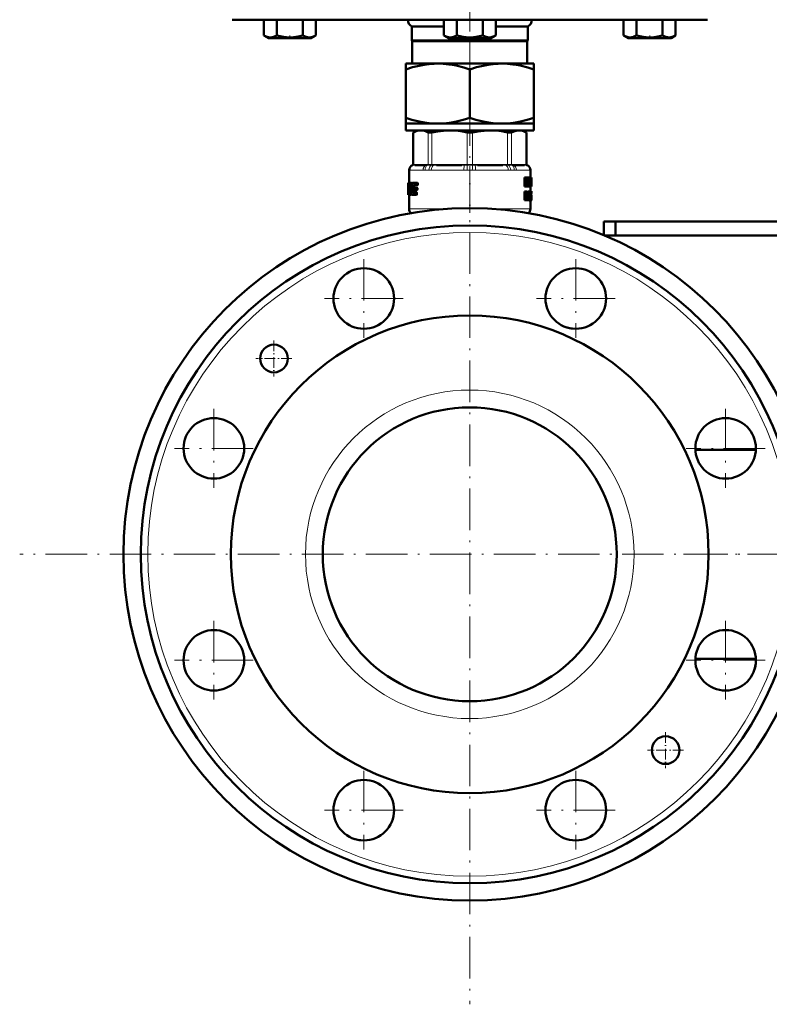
# Model space of a CAD drawing. Extents: x -1595 to 1972, y -1684 to 713.
# Tile 49 of 60: x 895 to 1112, y -395 to -110. Entities that reach past the tile are written whole.
import ezdxf

# ---------------------------------------------------------------- set-up
doc = ezdxf.new("R2010")
doc.units = 0
doc.linetypes.add('DASHDOT', pattern=[18.5, 12, -3, 0.5, -3])

msp = doc.modelspace()

# ---------------------------------------------------------------- linework, layer by layer
at = {"color": 7, "linetype": 'DASHDOT', "lineweight": 18}
for p, q in [((1025.19, 382.66), (1025.19, -121.63)), ((1025.19, -82.78), (1025.19, -128.57)), ((1025.19, -134.85), (1025.19, -394.85)), ((994.58, -179.57), (994.58, -202.32)), ((1055.81, -179.57), (1055.81, -202.32)), ((1005.95, -190.94), (983.2, -190.94)), ((1067.18, -190.94), (1044.43, -190.94)), ((951.28, -222.86), (951.28, -245.61)), ((1099.1, -222.86), (1099.1, -245.61)), ((962.66, -234.24), (939.91, -234.24)), ((1110.48, -234.24), (1087.73, -234.24)), ((1155.19, -264.85), (895.19, -264.85)), ((1086.92, -264.85), (1128.3, -264.85)), ((951.28, -284.09), (951.28, -306.84)), ((1099.1, -284.09), (1099.1, -306.84)), ((962.66, -295.47), (939.91, -295.47)), ((1110.48, -295.47), (1087.73, -295.47)), ((994.58, -327.39), (994.58, -350.14)), ((1055.81, -327.39), (1055.81, -350.14)), ((1005.95, -338.76), (983.2, -338.76)), ((1067.18, -338.76), (1044.43, -338.76))]:
    msp.add_line(p, q, dxfattribs=at)
at = {"color": 7, "lineweight": 50}
for p, q in [((956.53, -110.4), (1025.19, -110.4)), ((965.73, -110.4), (965.73, -114.94)), ((969.48, -110.4), (969.48, -114.94)), ((976.99, -110.4), (976.99, -114.94)), ((980.74, -110.4), (980.74, -114.93)), ((980.75, -110.4), (980.75, -114.93)), ((1017.68, -110.4), (1017.68, -114.93)), ((1021.44, -110.4), (1021.44, -114.94)), ((1025.19, -110.4), (1093.86, -110.4)), ((1028.94, -110.4), (1028.94, -114.94)), ((1032.7, -110.4), (1032.7, -114.94)), ((1069.64, -110.4), (1069.64, -114.93)), ((1073.4, -110.4), (1073.4, -114.93)), ((1080.9, -110.4), (1080.9, -114.94)), ((1084.65, -110.4), (1084.65, -114.94)), ((1084.66, -110.4), (1084.66, -114.94)), ((1008.44, -112.4), (1017.68, -112.4)), ((1008.44, -116.4), (1008.44, -112.4)), ((1032.7, -112.4), (1041.94, -112.4)), ((1041.94, -112.4), (1041.94, -116.4)), ((967.06, -115.7), (965.73, -114.94)), ((967.06, -115.7), (978.58, -115.7)), ((978.58, -115.7), (979.41, -115.7)), ((979.41, -115.7), (980.74, -114.93)), ((1008.44, -116.4), (1041.94, -116.4)), ((1008.44, -116.4), (1008.57, -116.62)), ((1008.57, -116.62), (1041.82, -116.62)), ((1008.57, -116.62), (1008.57, -123.1)), ((1019.02, -115.7), (1017.69, -114.93)), ((1019.02, -115.7), (1019.85, -115.7)), ((1019.85, -115.7), (1031.37, -115.7)), ((1031.37, -115.7), (1032.69, -114.94)), ((1041.82, -116.62), (1041.94, -116.4)), ((1041.82, -123.1), (1041.82, -116.62)), ((1070.98, -115.7), (1069.64, -114.93)), ((1070.98, -115.7), (1071.19, -115.7)), ((1071.19, -115.7), (1077.16, -115.7)), ((1077.16, -115.7), (1083.33, -115.7)), ((1083.33, -115.7), (1084.65, -114.94)), ((1006.69, -123.1), (1006.69, -124.75)), ((1006.69, -123.1), (1015.94, -123.1)), ((1006.69, -138.75), (1006.69, -124.75)), ((1015.94, -123.1), (1025.19, -123.1)), ((1025.19, -123.1), (1034.44, -123.1)), ((1025.19, -138.75), (1025.19, -124.75)), ((1034.44, -123.1), (1043.69, -123.1)), ((1043.69, -124.75), (1043.69, -123.1)), ((1043.69, -124.75), (1043.69, -138.75)), ((1006.69, -138.75), (1006.69, -140.4)), ((1043.69, -140.4), (1043.69, -138.75)), ((1006.69, -140.4), (1015.94, -140.4)), ((1006.69, -140.4), (1006.69, -142.4)), ((1015.94, -140.4), (1025.19, -140.4)), ((1025.19, -140.4), (1034.44, -140.4)), ((1034.44, -140.4), (1043.69, -140.4)), ((1043.69, -140.4), (1043.69, -142.4)), ((1006.69, -142.4), (1025.19, -142.4)), ((1009.89, -142.4), (1008.8, -143.03)), ((1008.95, -142.96), (1008.8, -143.03)), ((1008.8, -152.26), (1008.8, -143.03)), ((1025.19, -142.4), (1043.69, -142.4)), ((1040.49, -142.4), (1041.59, -143.03)), ((1041.59, -143.03), (1041.44, -142.96)), ((1041.59, -152.26), (1041.59, -143.03)), ((1012.39, -152.4), (1009.36, -152.4)), ((1022.93, -152.4), (1015.6, -152.4)), ((1034.79, -152.4), (1027.46, -152.4)), ((1041.03, -152.4), (1038, -152.4)), ((1007.69, -153.85), (1007.69, -157.56)), ((1041.31, -156.01), (1040.98, -156.01)), ((1040.98, -158.59), (1040.98, -156.01)), ((1041.31, -156.01), (1041.64, -156.01)), ((1041.31, -158.59), (1041.31, -156.01)), ((1041.7, -156.47), (1041.75, -156.01)), ((1042.07, -156.01), (1041.75, -156.01)), ((1042.07, -156.01), (1042.31, -156.01)), ((1042.31, -156.01), (1042.31, -158.59)), ((1042.31, -156.24), (1042.32, -156.01)), ((1042.32, -156.01), (1042.63, -156.01)), ((1042.63, -156.01), (1042.75, -156.01)), ((1042.69, -153.85), (1042.69, -156.01)), ((1042.92, -156.01), (1042.75, -156.01)), ((1042.92, -156.01), (1042.98, -156.01)), ((1042.92, -158.59), (1042.92, -156.01)), ((1042.98, -156.01), (1042.99, -156.15)), ((1042.99, -156.15), (1042.99, -157.23)), ((1007.39, -157.56), (1007.4, -157.56)), ((1007.39, -157.56), (1007.39, -160.89)), ((1007.49, -157.56), (1007.4, -157.56)), ((1007.41, -157.89), (1007.4, -157.56)), ((1007.46, -157.89), (1007.41, -157.89)), ((1007.49, -157.56), (1008.03, -157.56)), ((1007.86, -158.46), (1007.59, -158.46)), ((1007.63, -158.25), (1007.82, -158.25)), ((1007.86, -158.48), (1007.78, -160.1)), ((1007.82, -158.25), (1007.86, -158.31)), ((1008.34, -157.56), (1008.03, -157.56)), ((1008.1, -157.61), (1008.03, -157.56)), ((1008.42, -157.61), (1008.1, -157.61)), ((1008.47, -157.76), (1008.16, -157.76)), ((1008.46, -157.98), (1008.19, -157.98)), ((1008.42, -158.25), (1008.19, -158.25)), ((1008.42, -157.61), (1008.34, -157.56)), ((1008.71, -157.56), (1009.75, -157.56)), ((1008.72, -159.63), (1008.8, -158.48)), ((1009.13, -158.48), (1008.8, -158.48)), ((1008.83, -159.16), (1008.82, -159.3)), ((1009.17, -158.31), (1008.84, -158.31)), ((1008.91, -158.25), (1009.73, -158.25)), ((1008.93, -158.94), (1009.63, -158.94)), ((1009.09, -158.94), (1009.13, -158.48)), ((1009.17, -158.31), (1009.24, -158.25)), ((1009.97, -158.94), (1009.63, -158.94)), ((1009.72, -159.42), (1009.73, -159.28)), ((1010.08, -158.25), (1009.73, -158.25)), ((1010.07, -159.28), (1009.73, -159.28)), ((1010.09, -157.56), (1009.75, -157.56)), ((1009.84, -158.03), (1009.85, -157.89)), ((1010.18, -158.03), (1009.84, -158.03)), ((1010.2, -157.89), (1009.85, -157.89)), ((1010.06, -159.42), (1010.07, -159.28)), ((1010.18, -158.03), (1010.2, -157.89)), ((1041.31, -158.59), (1040.98, -158.59)), ((1041.31, -158.59), (1041.52, -158.59)), ((1041.51, -156.49), (1041.52, -156.49)), ((1041.55, -156.85), (1041.52, -156.85)), ((1041.52, -157.16), (1041.52, -158.59)), ((1041.77, -158.59), (1041.52, -158.59)), ((1041.77, -158.59), (1041.93, -158.59)), ((1041.9, -157.54), (1041.83, -157.54)), ((1041.86, -157.91), (1041.86, -157.91)), ((1042.14, -158.59), (1041.93, -158.59)), ((1042.14, -157.05), (1042.1, -157.05)), ((1042.14, -158.59), (1042.14, -157.05)), ((1042.14, -158.59), (1042.31, -158.59)), ((1042.15, -156.49), (1042.15, -156.49)), ((1042.31, -158.59), (1042.42, -158.59)), ((1042.42, -158.59), (1042.57, -158.59)), ((1042.6, -158.02), (1042.57, -158.59)), ((1042.57, -158.59), (1042.79, -158.59)), ((1042.6, -158.02), (1042.77, -158.02)), ((1042.63, -157.57), (1042.68, -156.7)), ((1042.63, -157.57), (1042.75, -157.57)), ((1042.7, -156.7), (1042.68, -156.7)), ((1042.69, -156.47), (1042.69, -156.47)), ((1042.69, -158.59), (1042.69, -159.95)), ((1042.7, -156.7), (1042.75, -157.57)), ((1042.79, -158.59), (1042.77, -158.02)), ((1042.79, -158.59), (1042.87, -158.59)), ((1042.92, -158.59), (1042.87, -158.59)), ((1042.92, -158.59), (1042.98, -158.59)), ((1042.96, -158.12), (1042.96, -156.48)), ((1042.96, -156.48), (1042.98, -156.48)), ((1042.99, -156.69), (1042.96, -156.69)), ((1042.99, -157.27), (1042.96, -157.27)), ((1042.99, -157.89), (1042.96, -157.89)), ((1042.96, -158.12), (1042.98, -158.12)), ((1042.99, -156.69), (1042.99, -157.23)), ((1042.99, -157.23), (1042.99, -157.27)), ((1042.99, -157.27), (1042.99, -157.34)), ((1042.99, -157.34), (1042.99, -157.89)), ((1042.99, -157.34), (1042.99, -158.41)), ((1007.42, -160.8), (1007.39, -160.8)), ((1007.39, -160.89), (1007.39, -160.8)), ((1007.4, -161.02), (1007.39, -160.89)), ((1007.43, -161.02), (1007.4, -161.02)), ((1007.43, -161.02), (1007.49, -161.02)), ((1007.59, -161.02), (1007.49, -161.02)), ((1007.55, -160.8), (1007.52, -160.8)), ((1007.56, -160.54), (1007.55, -160.68)), ((1007.59, -160.33), (1007.73, -160.33)), ((1007.59, -161.02), (1007.84, -161.02)), ((1007.69, -161.02), (1007.69, -165.07)), ((1007.76, -160.26), (1007.73, -160.33)), ((1007.84, -161.02), (1007.91, -160.96)), ((1008.15, -161.02), (1007.84, -161.02)), ((1008.22, -160.96), (1007.91, -160.96)), ((1008.29, -160.81), (1007.98, -160.81)), ((1008.28, -160.59), (1008.03, -160.59)), ((1008.28, -160.32), (1008.06, -160.32)), ((1008.15, -161.02), (1008.22, -160.96)), ((1008.29, -160.81), (1008.3, -160.77)), ((1008.37, -160.96), (1008.45, -161.02)), ((1008.45, -161.02), (1009.5, -161.02)), ((1008.68, -160.1), (1008.72, -159.63)), ((1009, -160.1), (1008.68, -160.1)), ((1009.02, -160.26), (1008.69, -160.26)), ((1008.75, -160.33), (1008.69, -160.26)), ((1008.75, -160.33), (1009.51, -160.33)), ((1008.92, -159.63), (1009.61, -159.63)), ((1009, -160.1), (1009.04, -159.63)), ((1009.07, -160.33), (1009.02, -160.26)), ((1009.84, -161.02), (1009.5, -161.02)), ((1009.85, -160.33), (1009.51, -160.33)), ((1009.6, -160.8), (1009.61, -160.66)), ((1009.94, -160.8), (1009.6, -160.8)), ((1009.96, -159.63), (1009.61, -159.63)), ((1009.95, -160.66), (1009.61, -160.66)), ((1010.06, -159.42), (1009.72, -159.42)), ((1009.94, -160.8), (1009.95, -160.66)), ((1041.31, -160), (1040.98, -160)), ((1040.98, -162.58), (1040.98, -160)), ((1041.31, -160), (1041.67, -160)), ((1041.31, -162.58), (1041.31, -160)), ((1041.54, -161.16), (1041.54, -160.43)), ((1041.54, -160.43), (1041.64, -160.43)), ((1041.79, -160.77), (1041.54, -160.77)), ((1041.75, -161.05), (1041.54, -161.05)), ((1041.54, -161.16), (1041.64, -161.16)), ((1041.54, -161.59), (1041.54, -162.58)), ((1041.54, -161.59), (1041.6, -161.59)), ((1041.64, -161.61), (1041.54, -161.61)), ((1041.67, -161.67), (1041.54, -161.67)), ((1041.7, -161.78), (1041.54, -161.78)), ((1041.73, -161.91), (1041.7, -161.78)), ((1041.87, -162.58), (1041.73, -161.91)), ((1041.8, -161.41), (1041.8, -161.42)), ((1041.87, -161.57), (1041.9, -161.69)), ((1041.9, -161.69), (1041.93, -161.81)), ((1042.37, -160), (1042.05, -160)), ((1042.05, -161.49), (1042.05, -160)), ((1042.37, -161.49), (1042.05, -161.49)), ((1042.37, -160), (1042.5, -160)), ((1042.37, -161.49), (1042.37, -160)), ((1042.7, -160), (1042.5, -160)), ((1042.5, -160), (1042.5, -161.5)), ((1042.7, -161.52), (1042.5, -161.52)), ((1042.96, -159.99), (1042.66, -159.99)), ((1042.66, -160), (1042.66, -159.99)), ((1042.98, -159.95), (1042.68, -159.95)), ((1042.9, -159.95), (1042.69, -159.95)), ((1042.7, -160), (1042.79, -160)), ((1042.7, -161.52), (1042.7, -160)), ((1042.91, -161.9), (1042.78, -161.9)), ((1042.79, -160), (1042.79, -161.46)), ((1042.94, -160.13), (1042.79, -160.13)), ((1042.92, -160.37), (1042.79, -160.37)), ((1042.91, -160.72), (1042.79, -160.72)), ((1042.92, -161.16), (1042.79, -161.16)), ((1042.96, -161.47), (1042.79, -161.47)), ((1042.97, -161.56), (1042.79, -161.56)), ((1042.98, -161.66), (1042.79, -161.66)), ((1042.98, -161.77), (1042.79, -161.77)), ((1042.91, -162.48), (1042.91, -161.9)), ((1042.98, -161.9), (1042.91, -161.9)), ((1042.98, -162.01), (1042.93, -162.01)), ((1042.98, -162.09), (1042.94, -162.09)), ((1042.97, -160.48), (1042.96, -160.56)), ((1042.99, -160.51), (1042.96, -160.51)), ((1042.96, -160.56), (1042.96, -160.67)), ((1042.99, -160.59), (1042.96, -160.59)), ((1042.96, -160.67), (1042.96, -160.79)), ((1042.97, -160.72), (1042.96, -160.72)), ((1042.96, -160.79), (1042.97, -160.88)), ((1042.97, -161.56), (1042.96, -161.47)), ((1042.99, -160.42), (1042.97, -160.42)), ((1042.97, -160.43), (1042.97, -160.48)), ((1042.99, -160.45), (1042.97, -160.45)), ((1042.97, -160.72), (1042.97, -160.59)), ((1042.97, -160.95), (1042.97, -160.72)), ((1042.97, -160.88), (1042.97, -160.97)), ((1042.97, -160.97), (1042.98, -161.06)), ((1042.98, -161.66), (1042.97, -161.56)), ((1042.97, -162.14), (1042.98, -162.09)), ((1042.98, -161.06), (1042.99, -161.2)), ((1042.98, -161.77), (1042.98, -161.66)), ((1042.98, -161.9), (1042.98, -161.77)), ((1042.98, -162.01), (1042.98, -161.9)), ((1042.98, -162.09), (1042.98, -162.01)), ((1042.99, -159.97), (1042.99, -160.05)), ((1042.99, -160.05), (1042.99, -160.59)), ((1042.99, -160.45), (1042.99, -160.42)), ((1042.99, -160.51), (1042.99, -160.45)), ((1042.99, -160.59), (1042.99, -160.51)), ((1042.99, -161.2), (1042.99, -161.37)), ((1042.99, -161.37), (1042.99, -161.58)), ((1042.99, -161.58), (1042.99, -161.85)), ((1042.99, -161.85), (1042.99, -162.21)), ((1041.31, -162.58), (1040.98, -162.58)), ((1041.31, -162.58), (1041.54, -162.58)), ((1041.55, -162.58), (1041.54, -162.53)), ((1041.87, -162.58), (1041.55, -162.58)), ((1041.87, -162.58), (1042.08, -162.58)), ((1042.6, -162.62), (1042.3, -162.62)), ((1042.94, -162.59), (1042.67, -162.59)), ((1042.97, -162.62), (1042.67, -162.62)), ((1042.69, -162.62), (1042.69, -165.07)), ((1042.91, -162.48), (1042.72, -162.48)), ((1042.97, -162.14), (1042.95, -162.14)), ((1042.98, -162.58), (1042.97, -162.62)), ((1042.99, -162.21), (1042.99, -162.45)), ((1063.94, -168.75), (1063.94, -172.67)), ((1067.29, -168.75), (1063.94, -168.75)), ((1067.29, -168.75), (1147.63, -168.75)), ((1067.29, -168.75), (1067.29, -172.75)), ((1067.29, -172.75), (1064.15, -172.75)), ((1147.63, -172.75), (1067.29, -172.75)), ((1090.37, -234.7), (1107.84, -234.7)), ((1090.37, -295), (1107.84, -295))]:
    msp.add_line(p, q, dxfattribs=at)
at = {"color": 7, "linetype": 'DASHDOT', "lineweight": 18, "ltscale": 0.023111}
msp.add_line((973.23, -115.78), (973.23, -114.85), dxfattribs=at)
at = {"color": 7, "linetype": 'DASHDOT', "lineweight": 18, "ltscale": 0.023199}
msp.add_line((1077.16, -115.78), (1077.16, -114.85), dxfattribs=at)
at = {"color": 7, "linetype": 'DASHDOT', "lineweight": 18, "ltscale": 0.109586}
msp.add_line((1025.19, -142.77), (1025.19, -138.38), dxfattribs=at)
at = {"color": 7, "lineweight": 18}
for p, q in [((1008.95, -142.96), (1008.95, -152.24)), ((1013.17, -152.24), (1013.17, -142.96)), ((1014.25, -142.96), (1014.25, -152.24)), ((1024.43, -152.24), (1024.43, -142.96)), ((1025.96, -142.96), (1025.96, -152.24)), ((1036.14, -152.24), (1036.14, -142.96)), ((1037.22, -142.96), (1037.22, -152.24)), ((1041.44, -152.24), (1041.44, -142.96)), ((1008.8, -152.44), (1008.67, -152.44)), ((1008.8, -152.26), (1008.93, -152.25)), ((1008.82, -152.44), (1008.8, -152.44)), ((1009.08, -152.41), (1008.82, -152.44)), ((1008.93, -152.25), (1008.95, -152.24)), ((1008.95, -152.24), (1009.24, -152.21)), ((1009.54, -152.2), (1012.58, -152.2)), ((1013.03, -152.44), (1012.71, -152.41)), ((1012.87, -152.21), (1013.17, -152.24)), ((1013.06, -152.44), (1013.03, -152.44)), ((1013.17, -152.24), (1013.19, -152.25)), ((1014.2, -152.44), (1014.14, -152.44)), ((1014.2, -152.25), (1014.25, -152.24)), ((1014.9, -152.41), (1014.2, -152.44)), ((1014.25, -152.24), (1014.96, -152.21)), ((1015.67, -152.2), (1023.01, -152.2)), ((1024.37, -152.44), (1023.65, -152.41)), ((1023.72, -152.21), (1024.43, -152.24)), ((1024.42, -152.44), (1024.37, -152.44)), ((1024.43, -152.24), (1024.48, -152.25)), ((1025.91, -152.25), (1025.96, -152.24)), ((1025.96, -152.24), (1026.67, -152.21)), ((1026.02, -152.44), (1025.96, -152.44)), ((1026.74, -152.41), (1026.02, -152.44)), ((1027.38, -152.2), (1034.72, -152.2)), ((1035.43, -152.21), (1036.14, -152.24)), ((1036.19, -152.44), (1035.49, -152.41)), ((1036.14, -152.24), (1036.19, -152.25)), ((1036.24, -152.44), (1036.19, -152.44)), ((1037.2, -152.25), (1037.22, -152.24)), ((1037.22, -152.24), (1037.51, -152.21)), ((1037.36, -152.44), (1037.33, -152.44)), ((1037.68, -152.41), (1037.36, -152.44)), ((1037.81, -152.2), (1040.85, -152.2)), ((1041.14, -152.21), (1041.44, -152.24)), ((1041.57, -152.44), (1041.3, -152.41)), ((1041.44, -152.24), (1041.46, -152.25)), ((1041.46, -152.25), (1041.59, -152.26)), ((1041.59, -152.44), (1041.57, -152.44)), ((1041.72, -152.44), (1041.59, -152.44)), ((1007.71, -153.88), (1007.69, -153.85)), ((1007.77, -153.9), (1011.69, -153.9)), ((1013.34, -153.88), (1012.32, -153.88)), ((1014.06, -153.9), (1023.52, -153.9)), ((1026.87, -153.9), (1036.33, -153.9)), ((1038.07, -153.88), (1037.05, -153.88)), ((1038.7, -153.9), (1042.61, -153.9)), ((1042.69, -153.85), (1042.68, -153.88)), ((1041.73, -161.91), (1041.54, -161.91)), ((1007.69, -165.07), (1018.54, -165.07)), ((1031.85, -165.07), (1042.69, -165.07))]:
    msp.add_line(p, q, dxfattribs=at)
at = {"color": 7, "linetype": 'DASHDOT', "lineweight": 18, "ltscale": 0.337003}
msp.add_line((1025.19, -152.72), (1025.19, -166.2), dxfattribs=at)
at = {"color": 7, "linetype": 'DASHDOT', "lineweight": 18, "ltscale": 0.26}
msp.add_line((968.63, -203.08), (968.63, -213.48), dxfattribs=at)
at = {"color": 7, "linetype": 'DASHDOT', "lineweight": 18, "ltscale": 0.260001}
for p, q in [((973.83, -208.28), (963.43, -208.28)), ((1081.76, -316.22), (1081.76, -326.62)), ((1086.96, -321.42), (1076.56, -321.42))]:
    msp.add_line(p, q, dxfattribs=at)
at = {"color": 7, "lineweight": 50}
for points in [[(965.73, -114.94), (966.21, -115.18), (966.68, -115.37), (967.1, -115.47), (967.52, -115.52), (968.15, -115.47), (968.79, -115.28), (969.48, -114.94)], [(969.48, -114.94), (970.44, -115.19), (971.37, -115.37), (972.22, -115.47), (973.05, -115.52), (974.31, -115.47), (975.6, -115.28), (976.99, -114.94)], [(976.99, -114.93), (977.47, -115.18), (977.94, -115.36), (978.36, -115.47), (978.78, -115.51), (979.41, -115.46), (980.05, -115.27), (980.7, -114.96)], [(976.99, -114.94), (977.47, -115.18), (977.93, -115.36), (978.36, -115.47), (978.86, -115.51)], [(978.86, -115.51), (979.45, -115.45), (980.05, -115.27), (980.74, -114.93)], [(1017.68, -114.93), (1018.16, -115.18), (1018.63, -115.36), (1019.05, -115.47), (1019.56, -115.51)], [(1019.56, -115.51), (1020.15, -115.45), (1020.74, -115.28), (1021.44, -114.94)], [(1021.44, -114.94), (1022.4, -115.18), (1023.33, -115.37), (1024.17, -115.47), (1025.01, -115.52), (1026.27, -115.47), (1027.55, -115.28), (1028.94, -114.94)], [(1028.94, -114.94), (1029.42, -115.19), (1029.89, -115.37), (1030.31, -115.47), (1030.73, -115.52), (1031.36, -115.47), (1032, -115.28), (1032.7, -114.94)], [(1070.65, -115.38), (1071.28, -115.5), (1071.9, -115.49), (1072.26, -115.41), (1072.63, -115.3), (1073.4, -114.93)], [(1073.4, -114.93), (1074.35, -115.18), (1075.29, -115.36), (1076.13, -115.47), (1077.16, -115.51)], [(1077.16, -115.51), (1078.32, -115.45), (1079.51, -115.28), (1080.9, -114.94)], [(1080.9, -114.94), (1081.38, -115.18), (1081.85, -115.37), (1082.27, -115.47), (1082.69, -115.52), (1083.32, -115.47), (1083.96, -115.28), (1084.65, -114.94)], [(1006.69, -124.75), (1008.62, -124.16), (1010.54, -123.69), (1011.99, -123.42), (1013.43, -123.23), (1014.87, -123.13), (1015.94, -123.1)], [(1015.94, -123.1), (1017.55, -123.16), (1019.17, -123.32), (1020.23, -123.48), (1021.3, -123.68), (1023.45, -124.21), (1025.19, -124.75)], [(1025.19, -124.75), (1027.12, -124.16), (1029.04, -123.69), (1030.49, -123.42), (1031.93, -123.23), (1033.37, -123.13), (1034.44, -123.1)], [(1034.44, -123.1), (1036.05, -123.16), (1037.67, -123.32), (1038.73, -123.48), (1039.8, -123.68), (1041.95, -124.21), (1043.69, -124.75)], [(1015.94, -140.4), (1014.33, -140.35), (1012.72, -140.19), (1011.66, -140.03), (1010.59, -139.82), (1008.44, -139.29), (1006.69, -138.75)], [(1025.19, -138.75), (1023.27, -139.34), (1021.35, -139.81), (1019.9, -140.08), (1018.46, -140.27), (1017.02, -140.38), (1015.94, -140.4)], [(1034.44, -140.4), (1032.83, -140.35), (1031.22, -140.19), (1030.16, -140.03), (1029.09, -139.82), (1026.94, -139.29), (1025.19, -138.75)], [(1043.69, -138.75), (1041.77, -139.34), (1039.85, -139.81), (1038.4, -140.08), (1036.96, -140.27), (1035.52, -140.38), (1034.44, -140.4)], [(1011.06, -142.4), (1010.38, -142.46), (1009.68, -142.64), (1008.95, -142.96)], [(1013.17, -142.96), (1012.43, -142.64), (1011.74, -142.46), (1011.06, -142.4)], [(1014.25, -142.96), (1013.71, -143.03), (1013.31, -143.01), (1013.17, -142.96)], [(1019.34, -142.4), (1017.62, -142.47), (1015.85, -142.67), (1014.25, -142.96)], [(1024.43, -142.96), (1022.66, -142.64), (1020.98, -142.46), (1019.34, -142.4)], [(1031.05, -142.4), (1029.33, -142.47), (1027.56, -142.67), (1025.96, -142.96)], [(1036.14, -142.96), (1034.37, -142.64), (1032.69, -142.46), (1031.05, -142.4)], [(1037.22, -142.96), (1037.08, -143.01), (1036.89, -143.03), (1036.42, -143.01), (1036.14, -142.96)], [(1039.33, -142.4), (1038.62, -142.47), (1037.88, -142.67), (1037.22, -142.96)], [(1041.44, -142.96), (1040.7, -142.64), (1040.01, -142.46), (1039.33, -142.4)], [(1007.49, -157.56), (1007.46, -157.73), (1007.46, -157.77)], [(1007.59, -158.46), (1007.6, -158.31), (1007.61, -158.27), (1007.63, -158.25)], [(1008.93, -158.94), (1008.87, -159.01), (1008.83, -159.16)], [(1008.84, -158.31), (1008.87, -158.27), (1008.91, -158.25)], [(1009.73, -159.28), (1009.72, -159.1), (1009.68, -158.99), (1009.66, -158.96), (1009.63, -158.94)], [(1009.73, -158.25), (1009.8, -158.18), (1009.84, -158.03)], [(1009.85, -157.89), (1009.84, -157.72), (1009.8, -157.61), (1009.78, -157.58), (1009.75, -157.56)], [(1010.07, -159.28), (1010.07, -159.1), (1010.03, -158.99), (1010.01, -158.96), (1009.97, -158.94)], [(1010.08, -158.25), (1010.15, -158.18), (1010.18, -158.03)], [(1010.2, -157.89), (1010.19, -157.72), (1010.15, -157.61), (1010.13, -157.58), (1010.09, -157.56)], [(1042.98, -156.48), (1042.98, -156.49), (1042.98, -156.49), (1042.99, -156.52), (1042.99, -156.69)], [(1042.99, -157.89), (1042.98, -158.1), (1042.98, -158.12)], [(1042.99, -158.41), (1042.99, -158.54), (1042.98, -158.59)], [(1007.42, -160.68), (1007.42, -160.98), (1007.43, -161.01), (1007.43, -161.02)], [(1007.49, -161.02), (1007.52, -160.84), (1007.52, -160.8)], [(1007.55, -160.68), (1007.55, -160.78), (1007.57, -160.98), (1007.58, -161), (1007.59, -161.02)], [(1007.59, -160.33), (1007.57, -160.38), (1007.56, -160.54)], [(1008.82, -159.3), (1008.83, -159.48), (1008.92, -159.63)], [(1009.5, -161.02), (1009.56, -160.95), (1009.6, -160.8)], [(1009.61, -160.66), (1009.59, -160.44), (1009.57, -160.37), (1009.51, -160.33)], [(1009.61, -159.63), (1009.68, -159.56), (1009.72, -159.42)], [(1009.84, -161.02), (1009.91, -160.95), (1009.94, -160.8)], [(1009.95, -160.66), (1009.95, -160.48), (1009.91, -160.37), (1009.89, -160.35), (1009.85, -160.33)], [(1009.96, -159.63), (1010.03, -159.56), (1010.06, -159.42)], [(1041.64, -160.43), (1041.7, -160.44), (1041.73, -160.47), (1041.76, -160.54), (1041.79, -160.77)], [(1041.75, -161.05), (1041.71, -161.12), (1041.64, -161.16)], [(1041.67, -160), (1041.77, -160.02), (1041.86, -160.09), (1041.96, -160.32), (1041.99, -160.7)], [(1042.3, -162.62), (1042.18, -162.52), (1042.12, -162.32), (1042.07, -162.02), (1042.05, -161.49)], [(1042.6, -162.62), (1042.5, -162.53), (1042.43, -162.35), (1042.38, -161.98), (1042.37, -161.49)], [(1042.5, -161.5), (1042.52, -161.84), (1042.55, -162.06), (1042.57, -162.1), (1042.61, -162.12)], [(1042.79, -161.46), (1042.77, -162.14), (1042.74, -162.42), (1042.71, -162.52), (1042.67, -162.59), (1042.6, -162.62)], [(1042.61, -162.12), (1042.68, -161.96), (1042.7, -161.52)], [(1042.94, -162.1), (1042.95, -162.15), (1042.97, -162.16)]]:
    msp.add_lwpolyline(points, dxfattribs=at)
at = {"color": 7, "lineweight": 18}
for points in [[(1013.19, -152.25), (1013.7, -152.26), (1014.2, -152.25)], [(1036.19, -152.25), (1036.89, -152.26), (1037.2, -152.25)]]:
    msp.add_lwpolyline(points, dxfattribs=at)
at = {"color": 7, "lineweight": 50}
for centre, radius in [((1025.19, -264.85), 100), ((1025.19, -264.85), 95), ((994.58, -190.94), 8.75), ((1055.81, -190.94), 8.75), ((1025.19, -264.85), 69), ((968.63, -208.28), 4), ((1025.19, -264.85), 42.45), ((951.28, -234.24), 8.75), ((1099.1, -234.24), 8.75), ((951.28, -295.47), 8.75), ((1099.1, -295.47), 8.75), ((1081.76, -321.42), 4), ((994.58, -338.76), 8.75), ((1055.81, -338.76), 8.75)]:
    msp.add_circle(centre, radius, dxfattribs=at)
at = {"color": 7, "lineweight": 18}
for radius in [93, 47.45]:
    msp.add_circle((1025.19, -264.85), radius, dxfattribs=at)
at = {"color": 7, "lineweight": 50}
for centre, radius, start, end in [((1009.6, -110.4), 2.31, 180, 240), ((1040.79, -110.4), 2.31, 300, 360), ((1072.07, -110.85), 4.75, 239.2257, 252.5363), ((1025.18, -139.29), 3.74, 258.3446, 270.1449), ((1025.21, -139.31), 3.73, 269.8253, 281.6734), ((1009.19, -153.85), 1.5, 110.5177, 180.0166), ((1008.6, -152.26), 0.2, 290.5165, 359.9999), ((1041.79, -152.26), 0.2, 180.0001, 249.4835), ((1041.19, -153.85), 1.5, 360, 69.4823), ((863.26, -178.58), 179.8, 6.7194, 7.2099), ((867.89, -137.58), 175.15, 353.4585, 353.9602), ((893.42, -145.44), 149.59, 354.956, 355.9464), ((890.13, -164.65), 152.86, 2.2736, 3.2409), ((1334.5, -160.97), 327.1, 179.4611, 179.9706), ((1336.61, -164.48), 329.22, 178.8316, 179.3379), ((1361.61, -170.4), 354.23, 178.069, 178.448), ((1007.21, -158.42), 0.659, 355.2142, 9.502), ((1447.02, -186.22), 439.73, 176.3527, 176.6237), ((1007.63, -157.87), 0.537, 11.9329, 28.8232), ((1006.8, -158.06), 1.39, 3.3335, 12.4548), ((1005.9, -158.11), 2.29, 356.6103, 3.3487), ((1509.24, -193.54), 502.07, 175.9689, 176.2064), ((1007.95, -157.87), 0.536, 11.9311, 28.8406), ((1010.24, -158.36), 1.82, 168.052, 176.6245), ((1009.73, -158.24), 1.3, 158.4683, 168.6111), ((1007.37, -158.02), 1.13, 8.1933, 13.0268), ((1009.04, -157.96), 0.553, 140.9405, 158.726), ((1008.72, -157.69), 0.137, 94.9628, 144.1433), ((1009.34, -158.52), 0.536, 157.8708, 175.9089), ((1009.67, -158.52), 0.536, 157.852, 175.9095), ((1012.77, -157.22), 28.75, 0.1221, 1.455), ((1050.35, -155.92), 8.85, 183.7528, 186.0891), ((871.91, -179.66), 171.16, 7.0726, 7.6581), ((1036.09, -158.22), 5.78, 3.0866, 6.7512), ((1052.33, -158.7), 10.5, 173.627, 175.6667), ((867.99, -138.98), 175.04, 353.5681, 354.1451), ((1033.66, -156.06), 8.5, 354.7816, 357.0896), ((1068.49, -157.08), 26.34, 178.7215, 179.9219), ((1037.43, -156.4), 5.26, 356.7208, 359.1682), ((1048.99, -156.38), 6.3, 180.8269, 182.9355), ((1006.98, -160.07), 0.804, 346.282, 357.9508), ((1007.33, -160.62), 0.68, 329.83, 343.4584), ((1006.39, -160.32), 1.67, 342.641, 350.3676), ((1005.52, -160.17), 2.54, 350.2961, 356.4129), ((1007.65, -160.62), 0.67, 329.3345, 343.2028), ((1010.2, -160.47), 1.92, 175.6816, 183.6876), ((1009.53, -160.52), 1.26, 183.2452, 193.3277), ((1008.78, -160.71), 0.486, 192.7626, 211.5581), ((1009.14, -160.15), 0.46, 173.2936, 193.8034), ((1009.46, -160.15), 0.46, 173.2936, 193.8034), ((1041.59, -161.64), 0.0502, 32.7673, 84.4737), ((1041.42, -161.76), 0.269, 19.1426, 34.6328), ((1040.66, -162.04), 1.07, 14.1053, 19.7741), ((1040.98, -160.8), 0.808, 341.9381, 1.9017), ((1041.57, -161.15), 0.347, 311.0813, 333.0587), ((1041.66, -161.55), 0.189, 22.913, 44.3273), ((1041.06, -161.83), 0.851, 17.4933, 24.2989), ((1041.22, -160.97), 0.74, 332.5324, 345.6697), ((990.07, -172.69), 52.99, 11.0019, 11.8436), ((1040.58, -160.79), 1.4, 345.1208, 353.6613), ((1039.81, -160.7), 2.18, 353.628, 0.1734), ((1042.73, -160), 0.0713, 137.9011, 177.4986), ((1049.93, -160.69), 7.02, 177.378, 180.2111), ((1049.47, -160.75), 6.56, 179.7565, 183.6024), ((1045.16, -161.68), 2.25, 185.724, 190.7737), ((1046.67, -160.54), 3.75, 173.7637, 177.4237), ((1046.83, -160.89), 3.92, 183.9498, 188.4837), ((1044.1, -160.25), 1.17, 167.4145, 174.2396), ((1043.03, -160), 0.0722, 138.1208, 177.231), ((1043, -160.43), 0.0281, 137.9531, 180.5121), ((1042.96, -159.97), 0.0248, 349.9677, 54.469), ((1042.97, -160.42), 0.0146, 0.7968, 48.9847), ((1042.67, -162.6), 0.027, 201.3785, 250.9283), ((1043.5, -162.38), 0.599, 189.043, 199.7323), ((1042.99, -162.58), 0.0531, 189.8055, 239.3413), ((1042.95, -162.15), 0.0224, 306.6994, 5.1885), ((1041.83, -162.45), 1.16, 353.3792, 359.8357), ((1009.69, -165.07), 2, 180, 218.5155), ((1040.69, -165.07), 2, 321.4818, 360), ((994.58, -190.94), 8.75, 298.6437, 308.8521), ((1055.81, -190.94), 8.75, 253.6459, 263.8521), ((1025.19, -264.85), 42.45, 207.6021, 208.6482), ((1099.1, -295.47), 8.75, 343.6439, 353.8521), ((1055.81, -338.76), 8.75, 298.6437, 308.8521), ((994.58, -338.76), 8.75, 253.6459, 263.8521)]:
    msp.add_arc(centre, radius, start, end, dxfattribs=at)
at = {"color": 7, "lineweight": 18}
for centre, radius, start, end in [((1009.21, -153.88), 1.5, 105.9772, 179.784), ((1008.73, -152.25), 0.196, 289.2011, 2.0769), ((1008.76, -152.25), 0.195, 288.8448, 2.6072), ((1009.05, -152.23), 0.192, 279.6889, 3.0559), ((1009.34, -155.36), 2.96, 89.7465, 95.0069), ((1009.53, -155.33), 3.13, 89.7592, 95.1871), ((1012.41, -156.42), 4.02, 85.7024, 90.1944), ((1012.59, -155.33), 3.13, 84.8129, 90.2408), ((1012.67, -152.22), 0.199, 279.7602, 1.0432), ((1012.96, -152.25), 0.202, 288.6376, 0.5069), ((1012.99, -152.25), 0.202, 289.9883, 0.854), ((1013.57, -130.45), 21.99, 268.6539, 271.4886), ((1015.56, -172.06), 19.65, 89.9051, 91.9429), ((1015.64, -170.38), 18.18, 89.8986, 92.1508), ((1022.96, -173.12), 20.71, 88.1074, 90.0906), ((1023.04, -170.38), 18.18, 87.8492, 90.1014), ((1025.19, -107.93), 44.52, 269.0091, 270.9896), ((1025.15, -131.64), 20.62, 268.132, 270.1134), ((1025.24, -131.93), 20.33, 269.8741, 271.8833), ((1027.35, -170.38), 18.18, 89.8986, 92.1508), ((1027.43, -173.12), 20.71, 89.9094, 91.8927), ((1034.75, -170.38), 18.18, 87.8492, 90.1014), ((1034.82, -172.06), 19.65, 88.0571, 90.0949), ((1036.82, -130.44), 22, 268.5123, 271.3456), ((1037.4, -152.25), 0.202, 179.146, 250.0117), ((1037.42, -152.25), 0.202, 179.4931, 251.3624), ((1037.8, -155.33), 3.13, 89.7592, 95.1871), ((1037.71, -152.22), 0.199, 178.9568, 260.2398), ((1037.98, -156.42), 4.02, 89.8056, 94.2976), ((1040.86, -155.33), 3.13, 84.8129, 90.2408), ((1041.05, -155.36), 2.96, 84.9931, 90.2535), ((1041.34, -152.23), 0.192, 176.9441, 260.3111), ((1041.63, -152.25), 0.195, 177.3928, 251.1552), ((1041.65, -152.25), 0.196, 177.9231, 250.7989), ((1041.18, -153.88), 1.5, 0.216, 74.0228), ((1007.76, -153.83), 0.073, 220.243, 277.8347), ((1011.71, -146.75), 7.15, 269.8403, 274.8785), ((1014.02, -144.96), 8.94, 265.6487, 270.2682), ((1023.56, -137.9), 16.01, 269.8409, 273.2556), ((1025.29, -165.75), 11.9, 90.4739, 93.9469), ((1025.1, -165.75), 11.9, 86.0531, 89.5262), ((1026.82, -137.88), 16.02, 266.7462, 270.1574), ((1036.37, -144.97), 8.93, 269.7295, 274.3536), ((1038.68, -146.74), 7.16, 265.1242, 270.157), ((1042.62, -153.83), 0.0729, 262.143, 319.7781)]:
    msp.add_arc(centre, radius, start, end, dxfattribs=at)
for centre, major_axis, ratio, start_param, end_param in [((1009.27, -153.9), (0, 1.5), 0.995414, 0.123342, 1.570796), ((1009.36, -152.2), (0, -0.2), 0.92388, 0, 1.570796), ((1012.85, -153.9), (0, 1.5), 0.771505, 0.123342, 1.570796), ((1013.42, -153.88), (0.14, -1.49), 0.734075, 3.351169, 4.642046), ((1012.39, -152.2), (0, -0.2), 0.92388, 0, 1.570796), ((1014.36, -153.88), (-0.13, -1.49), 0.675962, 3.481187, 4.772063), ((1015.01, -153.9), (0, 1.5), 0.636223, 0.123342, 1.570796), ((1014.12, -152.25), (0.007, -0.2), 0.408466, 0.272287, 1.557437), ((1014.17, -152.24), (0.008, -0.2), 0.382405, 0.255495, 1.554996), ((1014.88, -152.21), (0.008, -0.2), 0.382432, 0.102908, 1.555785), ((1015.6, -152.2), (0, -0.2), 0.382683, 0, 1.570796), ((1022.93, -152.2), (0, -0.2), 0.382683, 0, 1.570796), ((1023.66, -153.9), (0, 1.5), 0.095659, 0.123342, 1.570796), ((1023.64, -152.21), (-0.008, -0.2), 0.382432, 0.132932, 1.585808), ((1024.35, -152.24), (-0.008, -0.2), 0.382405, 0.287096, 1.586597), ((1024.54, -153.88), (0.1, -1.5), 0.041092, 3.418838, 4.709715), ((1024.41, -152.25), (-0.006, -0.2), 0.356255, 0.297028, 1.582178), ((1025.98, -152.25), (0.006, -0.2), 0.356255, 4.701007, 5.986158), ((1025.85, -153.88), (-0.1, -1.5), 0.041092, 1.57347, 2.864347), ((1026.04, -152.24), (0.008, -0.2), 0.382405, 4.696589, 5.996089), ((1026.74, -152.21), (0.008, -0.2), 0.382432, 4.697377, 6.150253), ((1026.72, -153.9), (0, -1.5), 0.095659, 1.570796, 3.018251), ((1027.46, -152.2), (0, -0.2), 0.382683, 4.712389, 6.283185), ((1034.79, -152.2), (0, -0.2), 0.382683, 4.712389, 6.283185), ((1035.51, -152.21), (-0.008, -0.2), 0.382432, 4.727401, 6.180277), ((1035.37, -153.9), (0, -1.5), 0.636223, 1.570796, 3.018251), ((1036.22, -152.24), (-0.008, -0.2), 0.382405, 4.728189, 6.02769), ((1036.27, -152.25), (-0.007, -0.2), 0.408466, 4.725748, 6.010898), ((1036.03, -153.88), (0.13, -1.49), 0.675962, 1.511122, 2.801999), ((1036.96, -153.88), (-0.14, -1.49), 0.734075, 1.64114, 2.932016), ((1037.54, -153.9), (0, -1.5), 0.771505, 1.570796, 3.018251), ((1038, -152.2), (0, 0.2), 0.92388, 1.570796, 3.141593), ((1041.03, -152.2), (0, 0.2), 0.92388, 1.570796, 3.141593), ((1041.12, -153.9), (0, -1.5), 0.995414, 1.570796, 3.018251)]:
    msp.add_ellipse(centre, major_axis=major_axis, ratio=ratio, start_param=start_param, end_param=end_param, dxfattribs=at)

doc.saveas('drawing.dxf')
